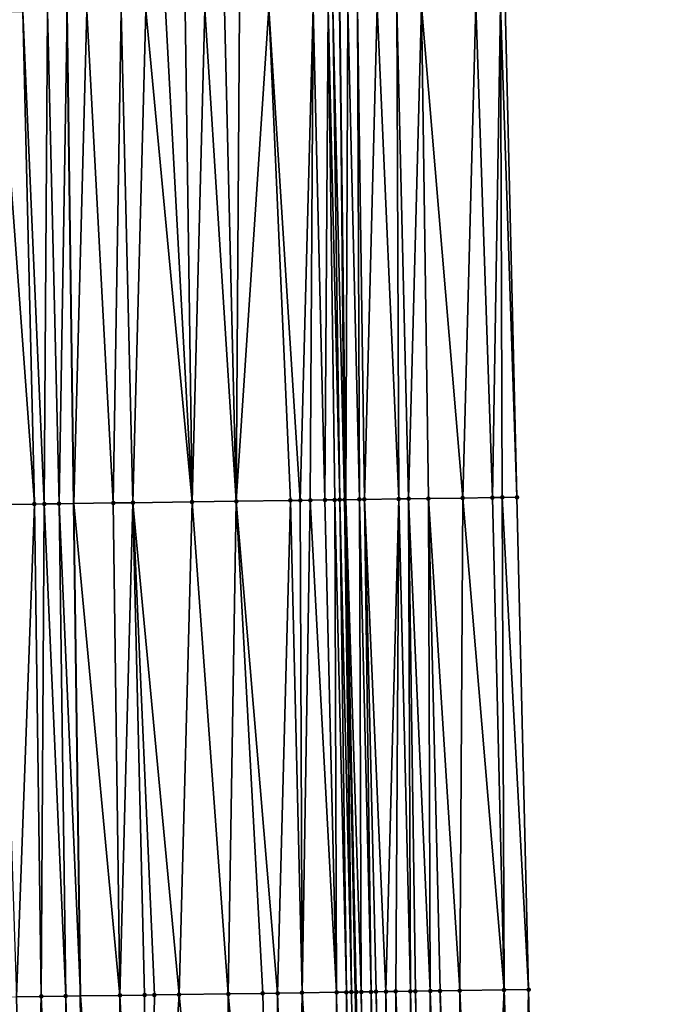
# Model space of a CAD drawing. Header units: feet. Extents: x 2004186 to 2014793, y 836912 to 864902.
# Tile 131 of 256: x 2010494 to 2010521, y 840969 to 841009. Entities that reach past the tile are written whole.
import ezdxf

# ---------------------------------------------------------------- set-up
doc = ezdxf.new("R2010")
doc.units = ezdxf.units.FT
doc.header["$LTSCALE"] = 100
doc.header["$MEASUREMENT"] = 0
for name, color, linetype, lineweight in [('EP_Travel Lane', 5, 'Continuous', 40), ('GPL_Skip Line', 2, 'Continuous', 40), ('Road Shots', 4, 'Continuous', 200), ('Road X-Section', 30, 'Continuous', 13)]:
    doc.layers.add(name, color=color, linetype=linetype, lineweight=lineweight)
doc.layers.add('I-77 SB_MM21-27-Surface-Border', color=7, linetype='Continuous')
doc.layers.add('I-77 SB_MM21-27-Surface-TIN', color=7, linetype='Continuous')

msp = doc.modelspace()

# ---------------------------------------------------------------- linework, layer by layer
at = {"layer": 'EP_Travel Lane'}
msp.add_polyline3d([(2010514.248621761, 840770.0944817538, 341.8537248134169), (2010513.440760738, 840790.0728381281, 342.2741756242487), (2010512.759516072, 840810.0581280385, 342.6356686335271), (2010512.078292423, 840830.0428013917, 343.0310662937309), (2010511.397054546, 840850.0278921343, 343.3877137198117), (2010510.715790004, 840870.014219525, 343.7388656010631), (2010510.116580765, 840890.0022473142, 344.1311663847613), (2010509.601938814, 840909.9529684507, 344.4893131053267), (2010509.093621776, 840929.6584966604, 344.8691348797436), (2010508.577932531, 840949.649817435, 345.2315912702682), (2010508.062280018, 840969.640842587, 345.6001214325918), (2010507.681011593, 840989.6337119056, 345.970393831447), (2010507.436648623, 841009.6281005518, 346.3813562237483), (2010507.192284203, 841029.6226079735, 346.7690526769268), (2010506.947924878, 841049.6166984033, 347.1537764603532), (2010506.703551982, 841069.6115058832, 347.521280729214)], dxfattribs=at)
at = {"layer": 'GPL_Skip Line'}
msp.add_polyline3d([(2010503.751021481, 840769.6539728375, 342.0493382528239), (2010502.920267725, 840789.6317162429, 342.458656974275), (2010502.089470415, 840809.6105070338, 342.8404723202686), (2010501.258688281, 840829.5889328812, 343.238921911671), (2010500.427869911, 840849.5682301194, 343.5916440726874), (2010499.597059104, 840869.5473454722, 343.9656955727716), (2010498.766275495, 840889.525806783, 344.3645112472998), (2010497.970566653, 840909.506504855, 344.7139064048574), (2010497.451109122, 840929.4945609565, 345.0885362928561), (2010497.176632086, 840949.4888924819, 345.4712690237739), (2010496.902152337, 840969.4834216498, 345.8308640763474), (2010496.627671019, 840989.4780651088, 346.1839806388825), (2010496.353202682, 841009.4717629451, 346.5930650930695), (2010496.07873259, 841029.4655886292, 346.9894967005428), (2010495.804256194, 841049.4598734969, 347.3600128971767), (2010495.529776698, 841069.4543842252, 347.7339571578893)], dxfattribs=at)
at = {"layer": 'I-77 SB_MM21-27-Surface-Border', "color": 3, "linetype": 'ByBlock', "lineweight": -2}
msp.add_polyline3d([(2010512.128104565, 841069.6901259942, 347.2845300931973), (2010513.002515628, 841049.7047184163, 346.8908977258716), (2010513.676939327, 841029.7170176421, 346.5023647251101), (2010514.151391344, 841009.7258813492, 346.0980640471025), (2010514.625855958, 840989.7338274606, 345.7093222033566), (2010515.100312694, 840969.7423473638, 345.3326745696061), (2010515.57476827, 840949.750951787, 344.9553579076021), (2010515.849250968, 840929.7562078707, 344.6037530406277), (2010516.556798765, 840910.2220829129, 344.2372921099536), (2010517.349802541, 840890.3085077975, 343.8440910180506), (2010517.980756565, 840870.321791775, 343.464139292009), (2010518.811620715, 840850.341393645, 343.0879204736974), (2010519.242744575, 840830.3464368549, 342.7303741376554), (2010519.673888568, 840810.35099594, 342.3565032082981), (2010519.505570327, 840790.3301531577, 342.0147424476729), (2010520.935766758, 840770.3782819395, 341.5722760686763)], dxfattribs=at)
at = {"layer": 'I-77 SB_MM21-27-Surface-TIN', "color": 128, "linetype": 'ByBlock', "lineweight": -2}
for points in [[(2010501.95265116, 841009.5503745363, 346.5048910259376), (2010501.152732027, 841009.5389929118, 346.5251442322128), (2010501.427199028, 840989.5453924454, 346.105271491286)], [(2010501.95265116, 841009.5503745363, 346.5048910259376), (2010501.427199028, 840989.5453924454, 346.105271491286), (2010503.227022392, 840989.5706139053, 346.0771922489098)], [(2010502.752569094, 841009.5618434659, 346.4802223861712), (2010501.95265116, 841009.5503745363, 346.5048910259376), (2010503.227022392, 840989.5706139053, 346.0771922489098)], [(2010503.352509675, 841009.5702900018, 346.4695681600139), (2010502.752569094, 841009.5618434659, 346.4802223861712), (2010503.227022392, 840989.5706139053, 346.0771922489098)], [(2010504.552392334, 841009.5870739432, 346.4537790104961), (2010503.227022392, 840989.5706139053, 346.0771922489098), (2010505.426804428, 840989.6015913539, 346.0346098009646)], [(2010504.552392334, 841009.5870739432, 346.4537790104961), (2010503.352509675, 841009.5702900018, 346.4695681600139), (2010503.227022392, 840989.5706139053, 346.0771922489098)], [(2010506.352210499, 841009.612674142, 346.408636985), (2010504.552392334, 841009.5870739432, 346.4537790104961), (2010505.826765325, 840989.6071851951, 346.0289671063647)], [(2010504.552392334, 841009.5870739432, 346.4537790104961), (2010505.426804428, 840989.6015913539, 346.0346098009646), (2010505.826765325, 840989.6071851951, 346.0289671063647)], [(2010506.352210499, 841009.612674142, 346.408636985), (2010505.826765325, 840989.6071851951, 346.0289671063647), (2010506.226725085, 840989.6128619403, 346.0187941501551)], [(2010506.352210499, 841009.612674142, 346.408636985), (2010506.226725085, 840989.6128619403, 346.0187941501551), (2010506.826663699, 840989.6214517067, 345.9994555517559)], [(2010506.952148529, 841009.6213065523, 346.3885821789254), (2010506.352210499, 841009.612674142, 346.408636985), (2010506.826663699, 840989.6214517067, 345.9994555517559)], [(2010506.952148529, 841009.6213065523, 346.3885821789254), (2010506.826663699, 840989.6214517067, 345.9994555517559), (2010507.226621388, 840989.6272792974, 345.9810396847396)], [(2010507.152128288, 841009.6241537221, 346.3834296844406), (2010506.952148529, 841009.6213065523, 346.3885821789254), (2010507.426600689, 840989.6301598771, 345.9736468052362)], [(2010506.952148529, 841009.6213065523, 346.3885821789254), (2010507.226621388, 840989.6272792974, 345.9810396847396), (2010507.426600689, 840989.6301598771, 345.9736468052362)], [(2010507.152128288, 841009.6241537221, 346.3834296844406), (2010507.626580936, 840989.6329714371, 345.9700255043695), (2010507.436648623, 841009.6281005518, 346.3813562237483)], [(2010507.152128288, 841009.6241537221, 346.3834296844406), (2010507.426600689, 840989.6301598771, 345.9736468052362), (2010507.626580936, 840989.6329714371, 345.9700255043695)], [(2010507.752070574, 841009.6324760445, 346.3790575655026), (2010507.436648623, 841009.6281005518, 346.3813562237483), (2010507.681011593, 840989.6337119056, 345.970393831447)], [(2010507.626580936, 840989.6329714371, 345.9700255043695), (2010507.681011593, 840989.6337119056, 345.970393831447), (2010507.436648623, 841009.6281005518, 346.3813562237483)], [(2010507.752070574, 841009.6324760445, 346.3790575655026), (2010507.681011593, 840989.6337119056, 345.970393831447), (2010508.226525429, 840989.6411330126, 345.9740852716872)], [(2010508.152030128, 841009.638167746, 346.368885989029), (2010507.752070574, 841009.6324760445, 346.3790575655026), (2010508.226525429, 840989.6411330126, 345.9740852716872)], [(2010508.95194762, 841009.6496689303, 346.3425860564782), (2010508.152030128, 841009.638167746, 346.368885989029), (2010508.426505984, 840989.6439221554, 345.9716889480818)], [(2010508.152030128, 841009.638167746, 346.368885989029), (2010508.226525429, 840989.6411330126, 345.9740852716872), (2010508.426505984, 840989.6439221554, 345.9716889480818)], [(2010508.95194762, 841009.6496689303, 346.3425860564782), (2010508.426505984, 840989.6439221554, 345.9716889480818), (2010509.826363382, 840989.6639190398, 345.9290739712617)], [(2010509.751863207, 841009.6613088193, 346.3092711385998), (2010508.95194762, 841009.6496689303, 346.3425860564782), (2010509.826363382, 840989.6639190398, 345.9290739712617)], [(2010510.75175435, 841009.6761020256, 346.2553203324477), (2010509.751863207, 841009.6613088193, 346.3092711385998), (2010510.226322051, 840989.6696751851, 345.9145622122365)], [(2010509.751863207, 841009.6613088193, 346.3092711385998), (2010509.826363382, 840989.6639190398, 345.9290739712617), (2010510.226322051, 840989.6696751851, 345.9145622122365)], [(2010510.75175435, 841009.6761020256, 346.2553203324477), (2010510.226322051, 840989.6696751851, 345.9145622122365), (2010511.026235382, 840989.6814794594, 345.8695833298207)], [(2010512.951519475, 841009.7083113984, 346.1536056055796), (2010510.75175435, 841009.6761020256, 346.2553203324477), (2010512.426087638, 840989.7018508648, 345.8065027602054)], [(2010510.75175435, 841009.6761020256, 346.2553203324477), (2010511.026235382, 840989.6814794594, 345.8695833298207), (2010512.426087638, 840989.7018508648, 345.8065027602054)], [(2010512.951519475, 841009.7083113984, 346.1536056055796), (2010512.426087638, 840989.7018508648, 345.8065027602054), (2010513.625960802, 840989.7193264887, 345.7516457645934)], [(2010513.951412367, 841009.7229772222, 346.1060971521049), (2010512.951519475, 841009.7083113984, 346.1536056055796), (2010513.625960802, 840989.7193264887, 345.7516457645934)], [(2010513.951412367, 841009.7229772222, 346.1060971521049), (2010513.625960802, 840989.7193264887, 345.7516457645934), (2010514.025918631, 840989.725143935, 345.7337842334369)], [(2010513.951412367, 841009.7229772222, 346.1060971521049), (2010514.625855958, 840989.7338274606, 345.7093222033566), (2010514.151391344, 841009.7258813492, 346.0980640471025)], [(2010513.951412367, 841009.7229772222, 346.1060971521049), (2010514.025918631, 840989.725143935, 345.7337842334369), (2010514.625855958, 840989.7338274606, 345.7093222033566)], [(2010494.553379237, 841009.4465473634, 346.6187551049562), (2010493.553474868, 841009.4327175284, 346.6239834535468), (2010495.027828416, 840989.4556178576, 346.2104796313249)], [(2010493.553474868, 841009.4327175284, 346.6239834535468), (2010493.627964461, 840989.4360986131, 346.2269941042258), (2010495.027828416, 840989.4556178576, 346.2104796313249)], [(2010495.553282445, 841009.460461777, 346.609249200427), (2010494.553379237, 841009.4465473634, 346.6187551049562), (2010495.427788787, 840989.4612500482, 346.2027413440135)], [(2010494.553379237, 841009.4465473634, 346.6187551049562), (2010495.027828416, 840989.4556178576, 346.2104796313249), (2010495.427788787, 840989.4612500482, 346.2027413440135)], [(2010495.553282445, 841009.460461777, 346.609249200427), (2010495.427788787, 840989.4612500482, 346.2027413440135), (2010496.027730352, 840989.4696248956, 346.1951469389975)], [(2010495.553282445, 841009.460461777, 346.609249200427), (2010496.027730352, 840989.4696248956, 346.1951469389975), (2010496.353202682, 841009.4717629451, 346.5930650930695)], [(2010496.027730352, 840989.4696248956, 346.1951469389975), (2010496.627671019, 840989.4780651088, 346.1839806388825), (2010496.353202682, 841009.4717629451, 346.5930650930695)], [(2010497.153122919, 841009.483064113, 346.5768809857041), (2010496.353202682, 841009.4717629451, 346.5930650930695), (2010496.627671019, 840989.4780651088, 346.1839806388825)], [(2010497.153122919, 841009.483064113, 346.5768809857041), (2010496.627671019, 840989.4780651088, 346.1839806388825), (2010498.227512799, 840989.500572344, 346.1542038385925)], [(2010498.552985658, 841009.50267188, 346.5571199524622), (2010497.153122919, 841009.483064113, 346.5768809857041), (2010498.227512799, 840989.500572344, 346.1542038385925)], [(2010498.552985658, 841009.50267188, 346.5571199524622), (2010498.227512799, 840989.500572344, 346.1542038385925), (2010499.027433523, 840989.5118381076, 346.138651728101)], [(2010499.552889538, 841009.51653738, 346.5500878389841), (2010498.552985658, 841009.50267188, 346.5571199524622), (2010499.027433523, 840989.5118381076, 346.138651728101)], [(2010499.552889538, 841009.51653738, 346.5500878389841), (2010499.027433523, 840989.5118381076, 346.138651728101), (2010501.427199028, 840989.5453924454, 346.105271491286)], [(2010500.352811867, 841009.5276861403, 346.5416117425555), (2010499.552889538, 841009.51653738, 346.5500878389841), (2010501.427199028, 840989.5453924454, 346.105271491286)], [(2010501.152732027, 841009.5389929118, 346.5251442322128), (2010500.352811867, 841009.5276861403, 346.5416117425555), (2010501.427199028, 840989.5453924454, 346.105271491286)], [(2010503.227022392, 840989.5706139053, 346.0771922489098), (2010501.427199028, 840989.5453924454, 346.105271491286), (2010502.901560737, 840969.5676981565, 345.7259212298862)], [(2010503.227022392, 840989.5706139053, 346.0771922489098), (2010502.901560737, 840969.5676981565, 345.7259212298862), (2010504.301420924, 840969.5874917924, 345.6943692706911)], [(2010505.426804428, 840989.6015913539, 346.0346098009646), (2010503.227022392, 840989.5706139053, 346.0771922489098), (2010504.901360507, 840969.5960110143, 345.6788642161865)], [(2010503.227022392, 840989.5706139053, 346.0771922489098), (2010504.301420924, 840969.5874917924, 345.6943692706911), (2010504.901360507, 840969.5960110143, 345.6788642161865)], [(2010505.426804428, 840989.6015913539, 346.0346098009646), (2010504.901360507, 840969.5960110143, 345.6788642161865), (2010505.901260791, 840969.6101384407, 345.6569227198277)], [(2010505.826765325, 840989.6071851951, 346.0289671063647), (2010505.426804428, 840989.6015913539, 346.0346098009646), (2010505.901260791, 840969.6101384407, 345.6569227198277)], [(2010506.226725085, 840989.6128619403, 346.0187941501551), (2010505.826765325, 840989.6071851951, 346.0289671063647), (2010505.901260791, 840969.6101384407, 345.6569227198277)], [(2010506.226725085, 840989.6128619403, 346.0187941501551), (2010505.901260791, 840969.6101384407, 345.6569227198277), (2010507.301120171, 840969.6299909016, 345.6221518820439)], [(2010506.826663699, 840989.6214517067, 345.9994555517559), (2010506.226725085, 840989.6128619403, 346.0187941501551), (2010507.301120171, 840969.6299909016, 345.6221518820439)], [(2010507.226621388, 840989.6272792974, 345.9810396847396), (2010506.826663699, 840989.6214517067, 345.9994555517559), (2010507.301120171, 840969.6299909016, 345.6221518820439)], [(2010507.426600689, 840989.6301598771, 345.9736468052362), (2010507.226621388, 840989.6272792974, 345.9810396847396), (2010507.701078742, 840969.635754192, 345.6072291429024)], [(2010507.226621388, 840989.6272792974, 345.9810396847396), (2010507.301120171, 840969.6299909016, 345.6221518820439), (2010507.701078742, 840969.635754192, 345.6072291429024)], [(2010507.626580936, 840989.6329714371, 345.9700255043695), (2010507.426600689, 840989.6301598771, 345.9736468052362), (2010507.901058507, 840969.6386009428, 345.6016772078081)], [(2010507.426600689, 840989.6301598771, 345.9736468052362), (2010507.701078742, 840969.635754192, 345.6072291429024), (2010507.901058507, 840969.6386009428, 345.6016772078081)], [(2010507.626580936, 840989.6329714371, 345.9700255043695), (2010507.901058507, 840969.6386009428, 345.6016772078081), (2010507.681011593, 840989.6337119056, 345.970393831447)], [(2010508.226525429, 840989.6411330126, 345.9740852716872), (2010507.681011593, 840989.6337119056, 345.970393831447), (2010508.301020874, 840969.6440877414, 345.6018840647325)], [(2010507.901058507, 840969.6386009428, 345.6016772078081), (2010508.062280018, 840969.640842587, 345.6001214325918), (2010507.681011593, 840989.6337119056, 345.970393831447)], [(2010508.101039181, 840969.6413814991, 345.5997474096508), (2010507.681011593, 840989.6337119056, 345.970393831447), (2010508.062280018, 840969.640842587, 345.6001214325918)], [(2010508.301020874, 840969.6440877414, 345.6018840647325), (2010507.681011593, 840989.6337119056, 345.970393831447), (2010508.101039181, 840969.6413814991, 345.5997474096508)], [(2010508.426505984, 840989.6439221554, 345.9716889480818), (2010508.226525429, 840989.6411330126, 345.9740852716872), (2010508.700982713, 840969.6496129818, 345.5999874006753)], [(2010508.226525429, 840989.6411330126, 345.9740852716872), (2010508.301020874, 840969.6440877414, 345.6018840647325), (2010508.700982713, 840969.6496129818, 345.5999874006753)], [(2010509.826363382, 840989.6639190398, 345.9290739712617), (2010508.426505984, 840989.6439221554, 345.9716889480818), (2010509.300922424, 840969.6581229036, 345.5849912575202)], [(2010508.426505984, 840989.6439221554, 345.9716889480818), (2010508.900963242, 840969.6524041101, 345.5974791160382), (2010509.300922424, 840969.6581229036, 345.5849912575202)], [(2010508.426505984, 840989.6439221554, 345.9716889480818), (2010508.700982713, 840969.6496129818, 345.5999874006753), (2010508.900963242, 840969.6524041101, 345.5974791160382)], [(2010509.826363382, 840989.6639190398, 345.9290739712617), (2010509.300922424, 840969.6581229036, 345.5849912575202), (2010509.70088075, 840969.6639041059, 345.5690884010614)], [(2010509.826363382, 840989.6639190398, 345.9290739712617), (2010509.70088075, 840969.6639041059, 345.5690884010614), (2010510.300818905, 840969.6725273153, 345.5478931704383)], [(2010510.226322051, 840989.6696751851, 345.9145622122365), (2010509.826363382, 840989.6639190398, 345.9290739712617), (2010510.300818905, 840969.6725273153, 345.5478931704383)], [(2010511.026235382, 840989.6814794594, 345.8695833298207), (2010510.226322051, 840989.6696751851, 345.9145622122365), (2010511.100735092, 840969.6841235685, 345.5142352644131)], [(2010510.226322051, 840989.6696751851, 345.9145622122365), (2010510.500799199, 840969.6753355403, 345.5444493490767), (2010511.100735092, 840969.6841235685, 345.5142352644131)], [(2010510.226322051, 840989.6696751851, 345.9145622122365), (2010510.300818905, 840969.6725273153, 345.5478931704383), (2010510.500799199, 840969.6753355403, 345.5444493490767)], [(2010512.426087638, 840989.7018508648, 345.8065027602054), (2010511.026235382, 840989.6814794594, 345.8695833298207), (2010512.300606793, 840969.7017057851, 345.4534700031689)], [(2010511.026235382, 840989.6814794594, 345.8695833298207), (2010511.500691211, 840969.6900654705, 345.4895389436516), (2010512.300606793, 840969.7017057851, 345.4534700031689)], [(2010511.026235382, 840989.6814794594, 345.8695833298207), (2010511.100735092, 840969.6841235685, 345.5142352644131), (2010511.500691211, 840969.6900654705, 345.4895389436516)], [(2010512.426087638, 840989.7018508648, 345.8065027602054), (2010512.300606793, 840969.7017057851, 345.4534700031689), (2010514.100417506, 840969.7278487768, 345.3749259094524)], [(2010513.625960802, 840989.7193264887, 345.7516457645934), (2010512.426087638, 840989.7018508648, 345.8065027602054), (2010514.100417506, 840969.7278487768, 345.3749259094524)], [(2010514.025918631, 840989.725143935, 345.7337842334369), (2010513.625960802, 840989.7193264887, 345.7516457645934), (2010514.100417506, 840969.7278487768, 345.3749259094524)], [(2010514.025918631, 840989.725143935, 345.7337842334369), (2010515.100312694, 840969.7423473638, 345.3326745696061), (2010514.625855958, 840989.7338274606, 345.7093222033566)], [(2010514.025918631, 840989.725143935, 345.7337842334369), (2010514.100417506, 840969.7278487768, 345.3749259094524), (2010515.100312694, 840969.7423473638, 345.3326745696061)], [(2010495.027828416, 840989.4556178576, 346.2104796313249), (2010493.627964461, 840989.4360986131, 346.2269941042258), (2010494.302406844, 840969.4470368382, 345.8689517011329)], [(2010495.027828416, 840989.4556178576, 346.2104796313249), (2010494.302406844, 840969.4470368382, 345.8689517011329), (2010495.302309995, 840969.4609553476, 345.8584421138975)], [(2010495.427788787, 840989.4612500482, 346.2027413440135), (2010495.027828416, 840989.4556178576, 346.2104796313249), (2010495.302309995, 840969.4609553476, 345.8584421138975)], [(2010495.427788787, 840989.4612500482, 346.2027413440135), (2010495.302309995, 840969.4609553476, 345.8584421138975), (2010496.302211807, 840969.4749714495, 345.8425922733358)], [(2010496.027730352, 840989.4696248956, 346.1951469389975), (2010495.427788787, 840989.4612500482, 346.2027413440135), (2010496.302211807, 840969.4749714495, 345.8425922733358)], [(2010496.027730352, 840989.4696248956, 346.1951469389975), (2010496.902152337, 840969.4834216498, 345.8308640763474), (2010496.627671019, 840989.4780651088, 346.1839806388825)], [(2010496.027730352, 840989.4696248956, 346.1951469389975), (2010496.302211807, 840969.4749714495, 345.8425922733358), (2010496.902152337, 840969.4834216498, 345.8308640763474)], [(2010498.227512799, 840989.500572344, 346.1542038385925), (2010496.627671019, 840989.4780651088, 346.1839806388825), (2010498.501993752, 840969.5059555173, 345.7995888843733)], [(2010498.501993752, 840969.5059555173, 345.7995888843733), (2010496.627671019, 840989.4780651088, 346.1839806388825), (2010496.902152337, 840969.4834216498, 345.8308640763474)], [(2010499.027433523, 840989.5118381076, 346.138651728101), (2010498.227512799, 840989.500572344, 346.1542038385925), (2010498.501993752, 840969.5059555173, 345.7995888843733)], [(2010499.027433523, 840989.5118381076, 346.138651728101), (2010498.501993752, 840969.5059555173, 345.7995888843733), (2010499.501894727, 840969.5200325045, 345.7804074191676)], [(2010501.427199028, 840989.5453924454, 346.105271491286), (2010499.027433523, 840989.5118381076, 346.138651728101), (2010500.901757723, 840969.5396215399, 345.7600511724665)], [(2010499.027433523, 840989.5118381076, 346.138651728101), (2010499.90185515, 840969.525660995, 345.7728609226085), (2010500.901757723, 840969.5396215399, 345.7600511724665)], [(2010499.027433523, 840989.5118381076, 346.138651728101), (2010499.501894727, 840969.5200325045, 345.7804074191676), (2010499.90185515, 840969.525660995, 345.7728609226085)], [(2010501.427199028, 840989.5453924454, 346.105271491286), (2010500.901757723, 840969.5396215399, 345.7600511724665), (2010502.901560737, 840969.5676981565, 345.7259212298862)], [(2010504.301420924, 840969.5874917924, 345.6943692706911), (2010502.901560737, 840969.5676981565, 345.7259212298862), (2010504.775877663, 840949.5960114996, 345.3192012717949)], [(2010504.901360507, 840969.5960110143, 345.6788642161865), (2010504.301420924, 840969.5874917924, 345.6943692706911), (2010504.775877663, 840949.5960114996, 345.3192012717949)], [(2010504.901360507, 840969.5960110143, 345.6788642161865), (2010504.775877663, 840949.5960114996, 345.3192012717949), (2010505.575797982, 840949.607306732, 345.3021318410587)], [(2010505.901260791, 840969.6101384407, 345.6569227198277), (2010504.901360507, 840969.5960110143, 345.6788642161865), (2010505.575797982, 840949.607306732, 345.3021318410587)], [(2010505.901260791, 840969.6101384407, 345.6569227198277), (2010505.575797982, 840949.607306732, 345.3021318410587), (2010507.17563868, 840949.6298928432, 345.2682295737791)], [(2010507.301120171, 840969.6299909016, 345.6221518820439), (2010505.901260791, 840969.6101384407, 345.6569227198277), (2010507.17563868, 840949.6298928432, 345.2682295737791)], [(2010507.301120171, 840969.6299909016, 345.6221518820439), (2010507.17563868, 840949.6298928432, 345.2682295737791), (2010507.575598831, 840949.6355409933, 345.2596658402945)], [(2010507.701078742, 840969.635754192, 345.6072291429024), (2010507.301120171, 840969.6299909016, 345.6221518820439), (2010507.575598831, 840949.6355409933, 345.2596658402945)], [(2010507.701078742, 840969.635754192, 345.6072291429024), (2010507.575598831, 840949.6355409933, 345.2596658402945), (2010508.175536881, 840949.644171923, 345.2381949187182)], [(2010507.901058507, 840969.6386009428, 345.6016772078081), (2010507.701078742, 840969.635754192, 345.6072291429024), (2010508.175536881, 840949.644171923, 345.2381949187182)], [(2010507.901058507, 840969.6386009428, 345.6016772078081), (2010508.175536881, 840949.644171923, 345.2381949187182), (2010508.062280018, 840969.640842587, 345.6001214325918)], [(2010508.101039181, 840969.6413814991, 345.5997474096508), (2010508.062280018, 840969.640842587, 345.6001214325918), (2010508.577932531, 840949.649817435, 345.2315912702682)], [(2010508.575497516, 840949.64978484, 345.231546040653), (2010508.577932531, 840949.649817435, 345.2315912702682), (2010508.062280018, 840969.640842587, 345.6001214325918)], [(2010508.575497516, 840949.64978484, 345.231546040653), (2010508.062280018, 840969.640842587, 345.6001214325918), (2010508.375516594, 840949.6470224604, 345.2324748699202)], [(2010508.375516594, 840949.6470224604, 345.2324748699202), (2010508.062280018, 840969.640842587, 345.6001214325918), (2010508.175536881, 840949.644171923, 345.2381949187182)], [(2010508.301020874, 840969.6440877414, 345.6018840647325), (2010508.101039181, 840969.6413814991, 345.5997474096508), (2010508.577932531, 840949.649817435, 345.2315912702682)], [(2010508.700982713, 840969.6496129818, 345.5999874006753), (2010508.301020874, 840969.6440877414, 345.6018840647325), (2010508.775479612, 840949.652461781, 345.2352606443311)], [(2010508.301020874, 840969.6440877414, 345.6018840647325), (2010508.577932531, 840949.649817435, 345.2315912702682), (2010508.775479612, 840949.652461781, 345.2352606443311)], [(2010508.900963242, 840969.6524041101, 345.5974791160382), (2010508.700982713, 840969.6496129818, 345.5999874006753), (2010509.175441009, 840949.6580192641, 345.2316245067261)], [(2010508.700982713, 840969.6496129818, 345.5999874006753), (2010508.975460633, 840949.6552170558, 345.2347179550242), (2010509.175441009, 840949.6580192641, 345.2316245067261)], [(2010508.700982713, 840969.6496129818, 345.5999874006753), (2010508.775479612, 840949.652461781, 345.2352606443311), (2010508.975460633, 840949.6552170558, 345.2347179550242)], [(2010509.300922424, 840969.6581229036, 345.5849912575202), (2010508.900963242, 840969.6524041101, 345.5974791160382), (2010509.37542004, 840949.660919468, 345.2232051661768)], [(2010508.900963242, 840969.6524041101, 345.5974791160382), (2010509.175441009, 840949.6580192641, 345.2316245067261), (2010509.37542004, 840949.660919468, 345.2232051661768)], [(2010509.70088075, 840969.6639041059, 345.5690884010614), (2010509.300922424, 840969.6581229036, 345.5849912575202), (2010509.77537734, 840949.6667753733, 345.2033502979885)], [(2010509.300922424, 840969.6581229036, 345.5849912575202), (2010509.575398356, 840949.6638717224, 345.2119569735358), (2010509.77537734, 840949.6667753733, 345.2033502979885)], [(2010509.300922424, 840969.6581229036, 345.5849912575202), (2010509.37542004, 840949.660919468, 345.2232051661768), (2010509.575398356, 840949.6638717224, 345.2119569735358)], [(2010510.300818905, 840969.6725273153, 345.5478931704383), (2010509.70088075, 840969.6639041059, 345.5690884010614), (2010510.375315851, 840949.6753727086, 345.1837051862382)], [(2010509.70088075, 840969.6639041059, 345.5690884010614), (2010509.77537734, 840949.6667753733, 345.2033502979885), (2010510.375315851, 840949.6753727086, 345.1837051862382)], [(2010510.500799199, 840969.6753355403, 345.5444493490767), (2010510.300818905, 840969.6725273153, 345.5478931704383), (2010510.775275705, 840949.68104258, 345.1739609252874)], [(2010510.300818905, 840969.6725273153, 345.5478931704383), (2010510.575295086, 840949.6782580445, 345.1760938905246), (2010510.775275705, 840949.68104258, 345.1739609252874)], [(2010510.300818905, 840969.6725273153, 345.5478931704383), (2010510.375315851, 840949.6753727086, 345.1837051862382), (2010510.575295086, 840949.6782580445, 345.1760938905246)], [(2010511.100735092, 840969.6841235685, 345.5142352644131), (2010510.500799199, 840969.6753355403, 345.5444493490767), (2010510.975255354, 840949.6838977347, 345.1679899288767)], [(2010510.500799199, 840969.6753355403, 345.5444493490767), (2010510.775275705, 840949.68104258, 345.1739609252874), (2010510.975255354, 840949.6838977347, 345.1679899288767)], [(2010511.100735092, 840969.6841235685, 345.5142352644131), (2010510.975255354, 840949.6838977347, 345.1679899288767), (2010511.775170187, 840949.6955925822, 345.1292021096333)], [(2010511.500691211, 840969.6900654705, 345.4895389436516), (2010511.100735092, 840969.6841235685, 345.5142352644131), (2010511.775170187, 840949.6955925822, 345.1292021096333)], [(2010512.300606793, 840969.7017057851, 345.4534700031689), (2010511.500691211, 840969.6900654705, 345.4895389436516), (2010512.175126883, 840949.7014924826, 345.1069561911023)], [(2010511.500691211, 840969.6900654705, 345.4895389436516), (2010511.775170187, 840949.6955925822, 345.1292021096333), (2010512.175126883, 840949.7014924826, 345.1069561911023)], [(2010512.300606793, 840969.7017057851, 345.4534700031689), (2010512.175126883, 840949.7014924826, 345.1069561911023), (2010513.175021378, 840949.7160416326, 345.0622436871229)], [(2010514.100417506, 840969.7278487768, 345.3749259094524), (2010512.300606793, 840969.7017057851, 345.4534700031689), (2010513.175021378, 840949.7160416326, 345.0622436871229)], [(2010514.100417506, 840969.7278487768, 345.3749259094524), (2010513.175021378, 840949.7160416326, 345.0622436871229), (2010514.174916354, 840949.7305555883, 345.0194439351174)], [(2010514.100417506, 840969.7278487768, 345.3749259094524), (2010514.774852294, 840949.7393401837, 344.9896215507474), (2010515.100312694, 840969.7423473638, 345.3326745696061)], [(2010514.100417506, 840969.7278487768, 345.3749259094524), (2010514.174916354, 840949.7305555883, 345.0194439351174), (2010514.774852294, 840949.7393401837, 344.9896215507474)], [(2010515.100312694, 840969.7423473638, 345.3326745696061), (2010514.774852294, 840949.7393401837, 344.9896215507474), (2010515.57476827, 840949.750951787, 344.9553579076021)], [(2010494.302406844, 840969.4470368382, 345.8689517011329), (2010494.176929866, 840949.4466099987, 345.5312229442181), (2010494.776870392, 840949.4550605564, 345.5195549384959)], [(2010495.302309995, 840969.4609553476, 345.8584421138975), (2010494.302406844, 840969.4470368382, 345.8689517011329), (2010494.776870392, 840949.4550605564, 345.5195549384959)], [(2010495.302309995, 840969.4609553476, 345.8584421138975), (2010494.776870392, 840949.4550605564, 345.5195549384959), (2010495.776772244, 840949.4690736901, 345.5039739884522)], [(2010496.302211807, 840969.4749714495, 345.8425922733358), (2010495.302309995, 840969.4609553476, 345.8584421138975), (2010496.176732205, 840949.4747357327, 345.4946552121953)], [(2010495.302309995, 840969.4609553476, 345.8584421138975), (2010495.776772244, 840949.4690736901, 345.5039739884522), (2010496.176732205, 840949.4747357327, 345.4946552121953)], [(2010496.302211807, 840969.4749714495, 345.8425922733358), (2010496.176732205, 840949.4747357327, 345.4946552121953), (2010496.376711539, 840949.477613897, 345.4874336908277)], [(2010496.302211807, 840969.4749714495, 345.8425922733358), (2010496.776672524, 840949.4832013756, 345.48216734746), (2010496.902152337, 840969.4834216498, 345.8308640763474)], [(2010496.302211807, 840969.4749714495, 345.8425922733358), (2010496.376711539, 840949.477613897, 345.4874336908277), (2010496.776672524, 840949.4832013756, 345.48216734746)], [(2010496.776672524, 840949.4832013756, 345.48216734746), (2010497.176632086, 840949.4888924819, 345.4712690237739), (2010496.902152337, 840969.4834216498, 345.8308640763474)], [(2010498.501993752, 840969.5059555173, 345.7995888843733), (2010496.902152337, 840969.4834216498, 345.8308640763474), (2010498.376510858, 840949.5059596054, 345.4389107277)], [(2010498.376510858, 840949.5059596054, 345.4389107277), (2010496.902152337, 840969.4834216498, 345.8308640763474), (2010497.176632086, 840949.4888924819, 345.4712690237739)], [(2010498.501993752, 840969.5059555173, 345.7995888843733), (2010498.376510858, 840949.5059596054, 345.4389107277), (2010499.576392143, 840949.5228436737, 345.416501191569)], [(2010499.501894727, 840969.5200325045, 345.7804074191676), (2010498.501993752, 840969.5059555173, 345.7995888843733), (2010499.576392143, 840949.5228436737, 345.416501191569)], [(2010499.90185515, 840969.525660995, 345.7728609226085), (2010499.501894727, 840969.5200325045, 345.7804074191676), (2010499.576392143, 840949.5228436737, 345.416501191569)], [(2010500.901757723, 840969.5396215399, 345.7600511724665), (2010499.90185515, 840969.525660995, 345.7728609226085), (2010499.576392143, 840949.5228436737, 345.416501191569)], [(2010500.901757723, 840969.5396215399, 345.7600511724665), (2010499.576392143, 840949.5228436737, 345.416501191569), (2010502.776078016, 840949.5676897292, 345.3664232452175)], [(2010502.901560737, 840969.5676981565, 345.7259212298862), (2010500.901757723, 840969.5396215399, 345.7600511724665), (2010502.776078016, 840949.5676897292, 345.3664232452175)], [(2010502.901560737, 840969.5676981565, 345.7259212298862), (2010502.776078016, 840949.5676897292, 345.3664232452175), (2010504.775877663, 840949.5960114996, 345.3192012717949)]]:
    msp.add_3dface(points, dxfattribs=at)
at = {"layer": 'Road Shots', "lineweight": 100}
for p in [(2010503.227022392, 840989.5706139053, 346.0771922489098), (2010505.426804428, 840989.6015913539, 346.0346098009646), (2010505.826765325, 840989.6071851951, 346.0289671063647), (2010506.226725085, 840989.6128619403, 346.0187941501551), (2010506.826663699, 840989.6214517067, 345.9994555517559), (2010507.226621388, 840989.6272792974, 345.9810396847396), (2010507.426600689, 840989.6301598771, 345.9736468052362), (2010507.626580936, 840989.6329714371, 345.9700255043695), (2010508.226525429, 840989.6411330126, 345.9740852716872), (2010508.426505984, 840989.6439221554, 345.9716889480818), (2010509.826363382, 840989.6639190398, 345.9290739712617), (2010510.226322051, 840989.6696751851, 345.9145622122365), (2010511.026235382, 840989.6814794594, 345.8695833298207), (2010512.426087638, 840989.7018508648, 345.8065027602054), (2010513.625960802, 840989.7193264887, 345.7516457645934), (2010514.025918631, 840989.725143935, 345.7337842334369), (2010514.625855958, 840989.7338274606, 345.7093222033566), (2010495.027828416, 840989.4556178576, 346.2104796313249), (2010495.427788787, 840989.4612500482, 346.2027413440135), (2010496.027730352, 840989.4696248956, 346.1951469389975), (2010498.227512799, 840989.500572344, 346.1542038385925), (2010499.027433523, 840989.5118381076, 346.138651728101), (2010501.427199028, 840989.5453924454, 346.105271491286), (2010504.301420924, 840969.5874917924, 345.6943692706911), (2010504.901360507, 840969.5960110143, 345.6788642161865), (2010505.901260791, 840969.6101384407, 345.6569227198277), (2010507.301120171, 840969.6299909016, 345.6221518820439), (2010507.701078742, 840969.635754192, 345.6072291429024), (2010507.901058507, 840969.6386009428, 345.6016772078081), (2010508.101039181, 840969.6413814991, 345.5997474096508), (2010508.301020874, 840969.6440877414, 345.6018840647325), (2010508.700982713, 840969.6496129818, 345.5999874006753), (2010508.900963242, 840969.6524041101, 345.5974791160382), (2010509.300922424, 840969.6581229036, 345.5849912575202), (2010509.70088075, 840969.6639041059, 345.5690884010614), (2010510.300818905, 840969.6725273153, 345.5478931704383), (2010510.500799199, 840969.6753355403, 345.5444493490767), (2010511.100735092, 840969.6841235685, 345.5142352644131), (2010511.500691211, 840969.6900654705, 345.4895389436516), (2010512.300606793, 840969.7017057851, 345.4534700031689), (2010514.100417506, 840969.7278487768, 345.3749259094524), (2010515.100312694, 840969.7423473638, 345.3326745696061), (2010495.302309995, 840969.4609553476, 345.8584421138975), (2010496.302211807, 840969.4749714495, 345.8425922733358), (2010498.501993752, 840969.5059555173, 345.7995888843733), (2010499.501894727, 840969.5200325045, 345.7804074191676), (2010499.90185515, 840969.525660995, 345.7728609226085), (2010500.901757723, 840969.5396215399, 345.7600511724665), (2010502.901560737, 840969.5676981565, 345.7259212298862)]:
    msp.add_point(p, dxfattribs=at)
at = {"layer": 'Road X-Section', "extrusion": (-0.01372377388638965, 0.9997103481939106, 0.01977062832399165), "elevation": 813181.1268624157, "flags": 128}
msp.add_lwpolyline([(-2021822.22003388, -15733.21370308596), (-2021824.22003388, -15733.23240948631), (-2021824.620033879, -15733.23900173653), (-2021825.220033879, -15733.25406562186), (-2021825.420033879, -15733.25635097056), (-2021826.020033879, -15733.25175080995), (-2021826.220033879, -15733.25221627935), (-2021826.62003388, -15733.25727237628), (-2021827.62003388, -15733.25993925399), (-2021828.82003388, -15733.2751280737), (-2021831.020033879, -15733.30821348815), (-2021831.820033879, -15733.31852521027), (-2021832.620033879, -15733.33204955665), (-2021834.42003388, -15733.34957423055), (-2021835.82003388, -15733.36836813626), (-2021837.020033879, -15733.37908397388), (-2021838.22003388, -15733.40213041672), (-2021839.62003388, -15733.41809352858), (-2021840.820033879, -15733.43835974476), (-2021842.02003388, -15733.45819361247), (-2021842.62003388, -15733.46967848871), (-2021843.42003388, -15733.47780784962), (-2021845.62003388, -15733.51346299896), (-2021846.82003388, -15733.53108913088), (-2021847.620033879, -15733.54625356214), (-2021848.22003388, -15733.55308423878), (-2021849.22003388, -15733.55831360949), (-2021850.22003388, -15733.56782137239), (-2021851.820033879, -15733.60019591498), (-2021853.220033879, -15733.61996081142), (-2021854.22003388, -15733.62699429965), (-2021855.020033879, -15733.63547205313), (-2021855.820033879, -15733.6519427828), (-2021856.620033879, -15733.6721999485), (-2021857.42003388, -15733.69687341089), (-2021858.020033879, -15733.70752971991), (-2021859.220033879, -15733.72332195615), (-2021861.020033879, -15733.76847280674), (-2021861.62003388, -15733.78853153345), (-2021861.82003388, -15733.79368503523), (-2021862.42003388, -15733.7980580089), (-2021862.820033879, -15733.80823157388), (-2021863.62003388, -15733.83453664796), (-2021864.42003388, -15733.86785807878), (-2021865.42003388, -15733.92181943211), (-2021867.62003388, -15734.02355404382), (-2021868.62003388, -15734.07107178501), (-2021868.82003388, -15734.07910646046)], dxfattribs=at)
at = {"layer": 'Road X-Section', "extrusion": (-0.01372415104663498, 0.9997383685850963, 0.01829869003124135), "elevation": 813183.4241144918, "flags": 128}
msp.add_lwpolyline([(-2021821.81393613, -14536.02872815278), (-2021823.01393613, -14536.03749416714), (-2021824.01393613, -14536.05166731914), (-2021824.61393613, -14536.05871182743), (-2021824.81393613, -14536.0633017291), (-2021825.21393613, -14536.08101566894), (-2021825.41393613, -14536.08626168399), (-2021825.61393613, -14536.08667034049), (-2021826.21393613, -14536.07492839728), (-2021827.21393613, -14536.0795115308), (-2021828.41393613, -14536.09692467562), (-2021829.613936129, -14536.11717561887), (-2021831.21393613, -14536.1396812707), (-2021833.61393613, -14536.17898514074), (-2021835.21393613, -14536.19192512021), (-2021836.41393613, -14536.20715029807), (-2021836.81393613, -14536.21855293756), (-2021837.21393613, -14536.22904184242), (-2021837.61393613, -14536.23674406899), (-2021838.01393613, -14536.24708171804), (-2021838.21393613, -14536.24987744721), (-2021838.81393613, -14536.24838921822), (-2021839.41393613, -14536.25287333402), (-2021840.01393613, -14536.2613120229), (-2021841.01393613, -14536.28319249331), (-2021842.01393613, -14536.29903851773), (-2021842.81393613, -14536.31500607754), (-2021843.81393613, -14536.32477124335), (-2021844.61393613, -14536.3390331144), (-2021845.213936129, -14536.35380907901), (-2021845.81393613, -14536.36448216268), (-2021847.01393613, -14536.38018346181), (-2021848.01393613, -14536.39832482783), (-2021849.41393613, -14536.41484206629), (-2021849.813936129, -14536.42258164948), (-2021850.41393613, -14536.43017732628), (-2021852.61393613, -14536.47112728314), (-2021853.41393613, -14536.48668199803), (-2021855.81393613, -14536.52006782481), (-2021857.61393613, -14536.54815176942), (-2021859.81393613, -14536.59074134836), (-2021860.21393613, -14536.5963849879), (-2021860.61393613, -14536.6065596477), (-2021861.21393613, -14536.6259014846), (-2021861.61393613, -14536.6443204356), (-2021861.81393613, -14536.65171455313), (-2021862.01393613, -14536.65533646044), (-2021862.61393613, -14536.65127601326), (-2021862.81393613, -14536.65367273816), (-2021864.21393613, -14536.69629485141), (-2021864.61393613, -14536.71080904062), (-2021865.413936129, -14536.75579545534), (-2021866.81393613, -14536.81888658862), (-2021868.01393613, -14536.87375277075), (-2021868.41393613, -14536.89161729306), (-2021869.01393613, -14536.91608341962)], dxfattribs=at)
at = {"layer": 'Road X-Section', "extrusion": (-0.0137241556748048, 0.9997388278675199, 0.01827357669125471), "elevation": 813163.7927262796, "flags": 128}
msp.add_lwpolyline([(-2021821.612572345, -14515.61049456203), (-2021822.212572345, -14515.61514317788), (-2021823.212572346, -14515.62169900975), (-2021825.012572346, -14515.64655323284), (-2021825.212572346, -14515.65220247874), (-2021825.612572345, -14515.66827022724), (-2021825.812572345, -14515.66728318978), (-2021826.012572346, -14515.66246496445), (-2021826.212572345, -14515.66163399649), (-2021826.612572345, -14515.6679756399), (-2021826.812572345, -14515.66892348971), (-2021827.412572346, -14515.6627212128), (-2021827.612572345, -14515.66293158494), (-2021829.412572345, -14515.68452364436), (-2021830.212572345, -14515.69756171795), (-2021832.812572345, -14515.73481045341), (-2021834.212572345, -14515.75170449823), (-2021835.012572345, -14515.75989536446), (-2021836.212572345, -14515.7652458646), (-2021836.812572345, -14515.7699072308), (-2021837.012572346, -14515.77336602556), (-2021837.412572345, -14515.78874696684), (-2021837.612572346, -14515.79366551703), (-2021838.012572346, -14515.81101339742), (-2021838.212572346, -14515.81593738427), (-2021839.212572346, -14515.8192053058), (-2021840.012572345, -14515.82512064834), (-2021840.812572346, -14515.83891976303), (-2021841.212572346, -14515.84737831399), (-2021842.212572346, -14515.86104000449), (-2021843.012572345, -14515.87759045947), (-2021844.212572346, -14515.89575755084), (-2021845.812572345, -14515.92516480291), (-2021846.612572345, -14515.93671746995), (-2021848.412572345, -14515.96579140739), (-2021849.412572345, -14515.97630274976), (-2021850.412572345, -14515.9921552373), (-2021852.612572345, -14516.03516580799), (-2021853.612572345, -14516.05435047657), (-2021854.012572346, -14516.06189823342), (-2021855.012572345, -14516.07471012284), (-2021857.012572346, -14516.10884576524), (-2021858.412572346, -14516.14040299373), (-2021859.012572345, -14516.15591063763), (-2021860.012572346, -14516.1778557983), (-2021861.412572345, -14516.21263244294), (-2021861.812572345, -14516.22755767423), (-2021862.012572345, -14516.23311053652), (-2021862.212572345, -14516.23504065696), (-2021862.412572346, -14516.23290364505), (-2021862.812572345, -14516.23480062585), (-2021863.012572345, -14516.23730932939), (-2021863.412572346, -14516.24979927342), (-2021863.812572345, -14516.26570478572), (-2021864.412572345, -14516.28690355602), (-2021864.612572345, -14516.29034795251), (-2021865.212572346, -14516.32056708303), (-2021865.612572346, -14516.34526752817), (-2021866.412572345, -14516.3813424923), (-2021868.212572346, -14516.45989970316), (-2021869.212572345, -14516.50215809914)], dxfattribs=at)

doc.saveas('drawing.dxf')
